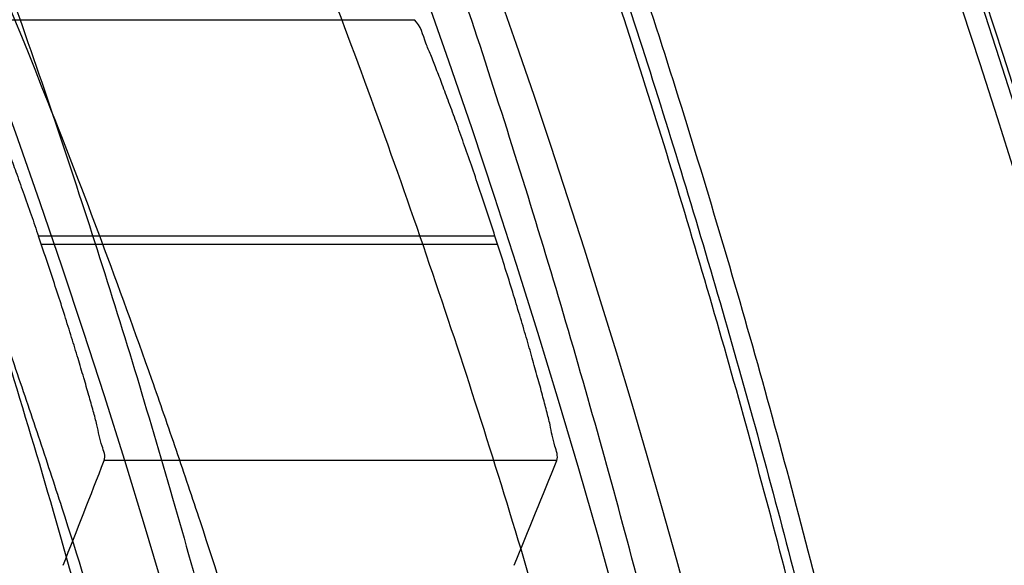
# Model space of a CAD drawing. Header units: millimetres. Extents: x 0 to 297, y 0 to 210.
# Tile 100 of 256: x 141.76 to 141.8214, y 93.7228 to 93.7568. Entities that reach past the tile are written whole.
import ezdxf

# ---------------------------------------------------------------- set-up
doc = ezdxf.new("R2010")
doc.units = ezdxf.units.MM
doc.header["$LTSCALE"] = 16.335
doc.layers.get('0').update_dxf_attribs({"linetype": 'CONTINUOUS'})
for name, color, linetype in [('01_GLOBAL', 7, 'CONTINUOUS'), ('INTFCLR_1', 7, 'CONTINUOUS'), ('INTFCLR_144815', 7, 'CONTINUOUS')]:
    doc.layers.add(name, color=color, linetype=linetype)

msp = doc.modelspace()

# ---------------------------------------------------------------- linework, layer by layer
at = {"color": 7, "linetype": 'Continuous'}
msp.add_circle((142.5788034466, 92.2083412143), 3.42, dxfattribs=at)
at = {"color": 9, "linetype": 'Continuous'}
msp.add_arc((142.5788034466, 92.2083412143), 3.3761688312, 92.9674534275, 177.0325465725, dxfattribs=at)
at = {"layer": '01_GLOBAL', "color": 7, "linetype": 'Continuous'}
msp.add_circle((142.5788034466, 92.2083412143), 3.465, dxfattribs=at)
at = {"layer": 'INTFCLR_1', "color": 6, "linetype": 'Continuous'}
for radius in [0.5431065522, 0.5161422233]:
    msp.add_arc((141.273551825, 93.5765928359), radius, 270, 90.00000002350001, dxfattribs=at)
at = {"layer": 'INTFCLR_1', "color": 9, "linetype": 'Continuous'}
for points, knots in [([(141.7564146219, 93.4086508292), (141.7574831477, 93.41155839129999), (141.7595771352, 93.4174295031), (141.7635668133, 93.42933601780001), (141.7700402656, 93.45070775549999), (141.7760428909, 93.4757920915), (141.7800065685, 93.49821100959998), (141.7816728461, 93.5096585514), (141.7825328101, 93.5162796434), (141.7845176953, 93.5329021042), (141.7865801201, 93.56130459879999), (141.786249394, 93.5948145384), (141.7846909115, 93.6165304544), (141.783710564, 93.6265576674), (141.7829887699, 93.6332267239), (141.7807586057, 93.6512265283), (141.7756949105, 93.6800492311), (141.7683980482, 93.70818923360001), (141.7631787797, 93.72489102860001), (141.7612158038, 93.7308650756), (141.7582294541, 93.7396651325), (141.7514922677, 93.75806300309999), (141.7398577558, 93.7850653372), (141.7266081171, 93.8105758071), (141.7173713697, 93.8262776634), (141.7130543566, 93.8332672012), (141.7101864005, 93.83782329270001), (141.7024300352, 93.84980584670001), (141.6894327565, 93.86819606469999), (141.6713790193, 93.8905837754), (141.6560874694, 93.9073650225), (141.64540551, 93.9180914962), (141.6394993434, 93.9237707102), (141.6313044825, 93.931429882), (141.6198341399, 93.9414587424), (141.6074179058, 93.951189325), (141.5999877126, 93.9564732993), (141.5969902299, 93.95850233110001), (141.595231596, 93.95966887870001), (141.5931919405, 93.96097975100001), (141.5909359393, 93.9623581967), (141.5889565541, 93.9634935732), (141.587260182, 93.9643827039), (141.5858677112, 93.96502951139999), (141.5847587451, 93.9654250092), (141.5839916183, 93.9656040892), (141.5833474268, 93.9655067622), (141.5832219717, 93.96490050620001), (141.5835311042, 93.9642303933), (141.5840679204, 93.963301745), (141.5849352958, 93.96213278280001), (141.5860911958, 93.9607075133), (141.587545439, 93.9590358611), (141.5892822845, 93.9571169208), (141.5909074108, 93.95536848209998), (141.5923395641, 93.9538455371), (141.5948337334, 93.9512100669), (141.5989725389, 93.94688354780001), (141.6073909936, 93.9380497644), (141.6165855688, 93.9281391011), (141.6249614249, 93.9186667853), (141.6301387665, 93.9126434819), (141.6384641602, 93.90275559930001), (141.6512098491, 93.88673181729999), (141.6679191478, 93.8634190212), (141.680013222, 93.8443873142), (141.6879313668, 93.83084055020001), (141.6933038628, 93.8213126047), (141.702572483, 93.8039212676), (141.7149508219, 93.7776586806), (141.7234902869, 93.75576266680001), (141.7274621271, 93.7444100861)], [0, 0, 0, 0, 0.0103790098, 0.0208837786, 0.0420711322, 0.08518383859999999, 0.1071959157, 0.1183352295, 0.1239409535, 0.1295662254, 0.1744257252, 0.2192335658, 0.2417179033, 0.2473538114, 0.2529901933, 0.2641930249, 0.3081221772, 0.3509242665, 0.3614865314, 0.3667493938, 0.3719931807, 0.3926229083, 0.4323809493, 0.4704125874, 0.488853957, 0.4934075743, 0.4979380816, 0.506891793, 0.541232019, 0.5733300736, 0.6031972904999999, 0.6172524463, 0.624045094, 0.6306497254, 0.6548348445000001, 0.6750681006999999, 0.6834748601, 0.6853777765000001, 0.68719583, 0.6905456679, 0.6935010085, 0.6960526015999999, 0.698191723, 0.6999112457, 0.7012080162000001, 0.7020916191, 0.7026257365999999, 0.703100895, 0.7038825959, 0.7050751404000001, 0.7066972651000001, 0.7087491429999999, 0.7112254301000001, 0.7141189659, 0.7174213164, 0.7192231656, 0.7211235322, 0.729579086, 0.7392841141, 0.7620097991, 0.7748694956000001, 0.7816475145, 0.7886215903, 0.818178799, 0.8502213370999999, 0.88468242, 0.8936821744, 0.9027945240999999, 0.9213302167, 0.9597016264, 1, 1, 1, 1]), ([(141.589474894, 93.9635928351), (141.5901302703, 93.9635927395), (141.5934664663, 93.96227294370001), (141.5972968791, 93.9600325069), (141.6010154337, 93.95769364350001), (141.6028021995, 93.9565296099), (141.6058484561, 93.95450638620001), (141.6133970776, 93.94924141), (141.6260174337, 93.93955065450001), (141.6376862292, 93.9295595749), (141.6460232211, 93.9219302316), (141.6520280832, 93.91627713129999), (141.6628847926, 93.9056050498), (141.6784293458, 93.8889099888), (141.6967876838, 93.8666341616), (141.7100118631, 93.8483278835), (141.7179037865, 93.83639944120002), (141.7208202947, 93.8318664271), (141.7252087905, 93.8249149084), (141.734595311, 93.80930459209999), (141.748064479, 93.7839377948), (141.7598995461, 93.7570716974), (141.766753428, 93.7387640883), (141.7697904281, 93.7300101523), (141.7717861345, 93.7240691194), (141.7770905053, 93.7074658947), (141.7845086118, 93.67948795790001), (141.7896594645, 93.6508151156), (141.7919274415, 93.6329110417), (141.7926613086, 93.62627893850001), (141.793657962, 93.61630821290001), (141.795242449, 93.59471460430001), (141.7955788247, 93.5613875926), (141.7934815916, 93.5331432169), (141.7914638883, 93.5166159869), (141.7905895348, 93.51003151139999), (141.788895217, 93.4986462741), (141.7848639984, 93.4763451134), (141.7787596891, 93.4513974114), (141.7721799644, 93.4301501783), (141.768123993, 93.4183101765), (141.7659952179, 93.41247182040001), (141.7649089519, 93.40958046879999)], [0, 0, 0, 0, 0.0031306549, 0.0166311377, 0.0214593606, 0.0240790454, 0.0268205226, 0.0389267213, 0.0680356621, 0.1027866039, 0.1122691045, 0.1220183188, 0.1421809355, 0.1849822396, 0.2309158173, 0.2799873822, 0.2927706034, 0.2992370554, 0.3057353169, 0.3320403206, 0.3862319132, 0.4428084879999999, 0.4721383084, 0.4795908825, 0.487069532, 0.5020757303, 0.5628487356, 0.6251729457, 0.6410612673, 0.6490543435, 0.6570463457, 0.6889269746, 0.7524526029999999, 0.8160592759, 0.8240370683, 0.8319876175, 0.8477879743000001, 0.8790177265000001, 0.9402188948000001, 0.970317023, 0.9852457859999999, 1, 1, 1, 1]), ([(141.5894748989, 93.1895928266), (141.5892979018, 93.1895928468), (141.5888645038, 93.1896782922), (141.5888868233, 93.190457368), (141.5893505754, 93.1912589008), (141.5901524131, 93.1924502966), (141.5913747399, 93.19393289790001), (141.5929802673, 93.19575471), (141.5949656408, 93.1978911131), (141.5971947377, 93.2002239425), (141.5996190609, 93.2027196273), (141.6031782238, 93.2063557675), (141.6105296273, 93.21384324), (141.6195432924, 93.22320786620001), (141.6278287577, 93.2322027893), (141.6323134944, 93.2372021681), (141.6349707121, 93.240207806), (141.642015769, 93.24825737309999), (141.6542358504, 93.2629238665), (141.6711890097, 93.2854196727), (141.6850238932, 93.3060388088), (141.6937443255, 93.3203727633), (141.6977917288, 93.32732574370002), (141.7005148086, 93.332090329), (141.7080176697, 93.34559306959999), (141.7196527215, 93.3687304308), (141.7309710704, 93.39569854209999), (141.7380553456, 93.41548603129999), (141.7414080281, 93.4257353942), (141.74326968, 93.43170979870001), (141.7478571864, 93.44693850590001), (141.754617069, 93.4734775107), (141.7601493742, 93.50545404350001), (141.7625257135, 93.5266628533), (141.7633872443, 93.5366215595), (141.7638973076, 93.5433123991), (141.7650129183, 93.56164671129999), (141.7653124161, 93.591641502), (141.7631848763, 93.6215275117), (141.7609722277, 93.63964749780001), (141.7600677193, 93.64622607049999), (141.758622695, 93.65600410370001), (141.7550282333, 93.6767350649), (141.7477475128, 93.7077732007), (141.7401050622, 93.7319029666), (141.7358975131, 93.7436438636)], [0, 0, 0, 0, 0.0008731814, 0.0017184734, 0.0032338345, 0.0055641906, 0.008732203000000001, 0.0127298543, 0.0175349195, 0.0231216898, 0.028646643, 0.0346996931, 0.0482229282, 0.0804128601, 0.09881585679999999, 0.1085510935, 0.1135452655, 0.1186072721, 0.1613234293, 0.207686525, 0.2575125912, 0.2837456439, 0.2904463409, 0.297201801, 0.3108185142, 0.3666506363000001, 0.4248611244, 0.4549770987, 0.470314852, 0.4780577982, 0.4858479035, 0.548777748, 0.6130125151, 0.6457681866, 0.6540348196, 0.6623247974, 0.6788712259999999, 0.7446474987, 0.8101274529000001, 0.8265054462, 0.8346996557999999, 0.8428862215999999, 0.8752668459, 0.9384715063, 1, 1, 1, 1])]:
    msp.add_open_spline(points, degree=3, knots=knots, dxfattribs=at)
at = {"layer": 'INTFCLR_1', "color": 6, "linetype": 'Continuous'}
for points, knots in [([(141.6277114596, 93.9635928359), (141.62722335, 93.9635928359), (141.6272941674, 93.9616186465), (141.6286240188, 93.9602168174), (141.6303773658, 93.9574436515), (141.6330579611, 93.9541787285), (141.636536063, 93.9498851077), (141.6409148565, 93.9446589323), (141.6460561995, 93.938503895), (141.6515635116, 93.9318371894), (141.6570035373, 93.92513003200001), (141.6620669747, 93.9187433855), (141.6667156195, 93.9127488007), (141.6709428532, 93.907173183), (141.6747632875, 93.9020253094), (141.678203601, 93.89729346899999), (141.6812975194, 93.892957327), (141.684076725, 93.8889918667), (141.6865629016, 93.8853864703), (141.6887839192, 93.8821174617), (141.6907670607, 93.879157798), (141.6925435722, 93.87647309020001), (141.6941233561, 93.874058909), (141.6955259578, 93.8718932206), (141.6967707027, 93.86995357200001), (141.6978866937, 93.8681999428), (141.6988796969, 93.86662771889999), (141.6997620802, 93.86522135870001), (141.7005836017, 93.8639042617), (141.7014128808, 93.86256652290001), (141.7023097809, 93.86111046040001), (141.7032931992, 93.8595026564), (141.7043734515, 93.85772284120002), (141.7055619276, 93.8557478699), (141.706875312, 93.8535443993), (141.7083246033, 93.8510862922), (141.7099237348, 93.84834019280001), (141.7116817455, 93.8452798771), (141.7136163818, 93.8418602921), (141.7157436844, 93.8380349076), (141.7180830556, 93.833744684), (141.7206593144, 93.82891480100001), (141.7234900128, 93.82347305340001), (141.726590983, 93.8173359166), (141.7299816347, 93.810401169), (141.7336899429, 93.8025259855), (141.7377398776, 93.7935382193), (141.7421529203, 93.78321811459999), (141.7469453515, 93.7713014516), (141.7521299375, 93.7574106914), (141.7576364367, 93.74122679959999), (141.7631009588, 93.7231958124), (141.7681397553, 93.7040775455), (141.7724835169, 93.68473862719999), (141.7760959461, 93.6653468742), (141.7789762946, 93.645979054), (141.7811396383, 93.6266321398), (141.78259316, 93.6073517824), (141.7833500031, 93.5881192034), (141.7834187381, 93.5689647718), (141.782807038, 93.54987085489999), (141.7815194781, 93.5308399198), (141.7795595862, 93.51188722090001), (141.7769236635, 93.4929746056), (141.7736112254, 93.47412732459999), (141.7696058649, 93.4553044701), (141.7649044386, 93.43652991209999), (141.7595680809, 93.41806413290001), (141.7539109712, 93.4008043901), (141.7483372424, 93.3854818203), (141.7431614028, 93.3723954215), (141.7384031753, 93.3611505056), (141.7340415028, 93.3514143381), (141.7300563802, 93.34293319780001), (141.7264192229, 93.3354991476), (141.7231040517, 93.3289574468), (141.7200858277, 93.32318225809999), (141.7173473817, 93.3180790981), (141.7148681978, 93.3135654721), (141.7126227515, 93.30956018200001), (141.7105887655, 93.305996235), (141.7087453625, 93.3028169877), (141.7070795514, 93.29998482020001), (141.705579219, 93.29746570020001), (141.7042282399, 93.2952218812), (141.7030062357, 93.2932118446), (141.701896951, 93.29140311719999), (141.7008702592, 93.2897422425), (141.6998448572, 93.28809591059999), (141.698741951, 93.2863382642), (141.697495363, 93.2843681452), (141.6960930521, 93.28217288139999), (141.6945138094, 93.27972619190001), (141.6927331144, 93.2769994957), (141.6907308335, 93.2739717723), (141.6884841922, 93.27062245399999), (141.6859642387, 93.26692415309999), (141.6831423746, 93.2628508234), (141.6799866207, 93.2583791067), (141.6764721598, 93.2534967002), (141.6725652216, 93.248182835), (141.668231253, 93.2424190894), (141.6634587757, 93.2362207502), (141.6582464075, 93.2296072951), (141.6526341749, 93.2226555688), (141.646910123, 93.21570810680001), (141.6415439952, 93.20927720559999), (141.6369559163, 93.20380754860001), (141.633315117, 93.19932400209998), (141.6305101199, 93.19592415), (141.6286771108, 93.1930397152), (141.6273060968, 93.1916061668), (141.6272194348, 93.1895928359), (141.6277114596, 93.1895928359)], [0, 0, 0, 0, 0.0017146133, 0.0041239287, 0.0077631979, 0.0127375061, 0.019147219, 0.0271011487, 0.0367138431, 0.0473099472, 0.0574795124, 0.0670486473, 0.07593967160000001, 0.0841262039, 0.0916267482, 0.0984583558, 0.1046766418, 0.1103381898, 0.1154683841, 0.1200606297, 0.1242209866, 0.1279830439, 0.1313690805, 0.1343557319, 0.1370466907, 0.1394649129, 0.141657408, 0.1435788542, 0.1452969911, 0.147110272, 0.1491076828, 0.1513042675, 0.1537308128, 0.1564212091, 0.1594011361, 0.1627417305, 0.1664450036, 0.1705638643, 0.1751393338, 0.1802462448, 0.1859394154, 0.1923045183, 0.1994748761, 0.2074861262, 0.2164579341, 0.2265900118, 0.2380620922, 0.2510852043, 0.2660147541, 0.2831767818, 0.3031618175, 0.3260557, 0.3493456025, 0.3725974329, 0.3956655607, 0.4186206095, 0.4413650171, 0.4640353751, 0.4865253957, 0.5089623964, 0.531306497, 0.5536180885, 0.5759523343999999, 0.598223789, 0.6206818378, 0.6431588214, 0.6658101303, 0.6886542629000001, 0.710664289, 0.7296002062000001, 0.7459208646, 0.7600932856, 0.7724882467, 0.7833944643, 0.793008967, 0.8015592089, 0.8091555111, 0.8158987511, 0.8219029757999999, 0.8272448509, 0.832028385, 0.8363175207, 0.8401542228, 0.8435703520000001, 0.8466171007, 0.8493545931, 0.8518335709, 0.8540704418, 0.8562135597, 0.8586467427, 0.8613594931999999, 0.864403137, 0.8677972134, 0.87158895, 0.8758429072, 0.8805481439, 0.8857559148, 0.8915631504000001, 0.8979547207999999, 0.9049814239, 0.9126947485, 0.9211229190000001, 0.9303127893, 0.9401736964, 0.9507020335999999, 0.9616958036, 0.9717974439, 0.9801138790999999, 0.9868020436, 0.9920080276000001, 0.9957951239, 0.9982716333, 1, 1, 1, 1]), ([(141.6277114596, 93.1895928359), (141.628171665, 93.1895928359), (141.6293857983, 93.19006169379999), (141.6315047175, 93.19118839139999), (141.6344755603, 93.1931057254), (141.6382959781, 93.1958294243), (141.6430293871, 93.1994736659), (141.6486619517, 93.204090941), (141.6548706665, 93.2094848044), (141.6611699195, 93.2152477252), (141.6671157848, 93.2209450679), (141.6725640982, 93.22637349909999), (141.6775235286, 93.2314965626), (141.6820174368, 93.23628843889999), (141.6860792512, 93.24074344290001), (141.6897364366, 93.2448601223), (141.6930192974, 93.248641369), (141.695970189, 93.25211257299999), (141.6986132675, 93.2552811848), (141.7009775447, 93.25816358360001), (141.7030883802, 93.2607771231), (141.7049778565, 93.2631493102), (141.7066938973, 93.26533073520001), (141.7083843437, 93.267503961), (141.7101852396, 93.2698473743), (141.7120971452, 93.2723692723), (141.7139888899, 93.2749001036), (141.7158471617, 93.2774191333), (141.7177807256, 93.2800762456), (141.719921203, 93.2830619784), (141.7223135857, 93.2864552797), (141.7249869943, 93.2903210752), (141.7279695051, 93.29472983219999), (141.7312859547, 93.2997545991), (141.7349620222, 93.3054853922), (141.739037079, 93.3120481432), (141.7435494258, 93.3195877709), (141.7485344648, 93.32828125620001), (141.7540294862, 93.3383627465), (141.760066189, 93.3501066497), (141.766684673, 93.36392390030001), (141.7737557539, 93.3800111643), (141.780825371, 93.39786298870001), (141.7874356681, 93.4166847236), (141.7933066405, 93.4357633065), (141.7983875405, 93.454912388), (141.8026952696, 93.4741114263), (141.8062277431, 93.4932588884), (141.8090134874, 93.5124067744), (141.811058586, 93.53147350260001), (141.8123825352, 93.5504894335), (141.8129971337, 93.5694357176), (141.8129122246, 93.5883156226), (141.8121342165, 93.6071403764), (141.8106673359, 93.62589803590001), (141.8085112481, 93.6445966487), (141.8056642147, 93.6632334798), (141.8021262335, 93.68178000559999), (141.7978831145, 93.7002777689), (141.7929277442, 93.71870359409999), (141.7872355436, 93.7370788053), (141.7808222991, 93.75530999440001), (141.7739442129, 93.77270942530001), (141.7670434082, 93.78846903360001), (141.7605810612, 93.8020326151), (141.7546880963, 93.8135696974), (141.7493295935, 93.823472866), (141.7444701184, 93.8320171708), (141.7400702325, 93.83943301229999), (141.7360941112, 93.8458959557), (141.7325006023, 93.8515538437), (141.7292596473, 93.8565142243), (141.726339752, 93.8608753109), (141.7237187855, 93.86470654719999), (141.7213647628, 93.8680818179), (141.7192605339, 93.87104888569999), (141.717372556, 93.87367216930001), (141.7156764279, 93.8759981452), (141.7140548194, 93.87819543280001), (141.7123690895, 93.88045363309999), (141.7105117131, 93.88291035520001), (141.7085985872, 93.8854056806), (141.7066793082, 93.8878747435), (141.7047357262, 93.8903431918), (141.7026024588, 93.8930148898), (141.7002196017, 93.8959525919), (141.69755058, 93.8991866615), (141.6945697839, 93.9027308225), (141.6912418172, 93.90660370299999), (141.6875371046, 93.9108152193), (141.6834171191, 93.91537787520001), (141.6788518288, 93.92028969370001), (141.6738154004, 93.9255385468), (141.6682758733, 93.9311042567), (141.6622344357, 93.93693821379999), (141.6557918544, 93.9428789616), (141.6493931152, 93.94847737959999), (141.6435362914, 93.95331061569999), (141.6386043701, 93.9571286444), (141.6346411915, 93.9599686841), (141.6315795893, 93.9619541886), (141.6294126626, 93.96311226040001), (141.6281767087, 93.9635928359), (141.6277114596, 93.9635928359)], [0, 0, 0, 0, 0.0015510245, 0.0042404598, 0.008161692, 0.0134191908, 0.0200669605, 0.0282845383, 0.0379646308, 0.04778133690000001, 0.0570562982, 0.0657163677, 0.0737008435, 0.0810864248, 0.08785639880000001, 0.09401872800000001, 0.09964461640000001, 0.1047327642, 0.1093734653, 0.1135510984, 0.1172970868, 0.1206958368, 0.1237721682, 0.1266512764, 0.1299751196, 0.1337328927, 0.1373171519, 0.1406241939, 0.1442827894, 0.1483924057, 0.1530055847, 0.1582756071, 0.1642330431, 0.1709447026, 0.1785661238, 0.1871788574, 0.1969791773, 0.2081785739, 0.2209513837, 0.2356728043, 0.2526768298, 0.2725784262, 0.2948857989, 0.3173719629, 0.3397942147, 0.362144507, 0.3841260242, 0.4060931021, 0.4277499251, 0.4493238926, 0.4707068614, 0.4919794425, 0.5131973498, 0.5343237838, 0.5554641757, 0.5765947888, 0.5977467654, 0.6189899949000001, 0.6402145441, 0.6616941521, 0.6832817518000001, 0.7050322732, 0.7268136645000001, 0.7463228, 0.7630041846, 0.7774428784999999, 0.7899800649, 0.8009502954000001, 0.8105690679, 0.8190401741, 0.8265233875, 0.8331581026, 0.8390096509, 0.8442114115, 0.8488026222, 0.8528784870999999, 0.8564706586, 0.8596954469, 0.8625805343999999, 0.8656744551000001, 0.8691928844, 0.8729603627, 0.8762716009, 0.879732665, 0.8835489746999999, 0.8877941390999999, 0.8924809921, 0.8976810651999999, 0.9034017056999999, 0.9096904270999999, 0.916584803, 0.9241199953, 0.932290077, 0.9411002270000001, 0.9505839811, 0.960593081, 0.9706330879, 0.9792338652, 0.9861845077, 0.991642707, 0.9956806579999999, 0.9984319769, 1, 1, 1, 1])]:
    msp.add_open_spline(points, degree=3, knots=knots, dxfattribs=at)
at = {"layer": 'INTFCLR_144815', "color": 9, "linetype": 'Continuous'}
for p, q in [((141.755902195, 93.7568299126), (141.7846434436, 93.7568299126)), ((141.7896691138, 93.7433484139), (141.7611993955, 93.7433484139)), ((141.7613738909, 93.7428372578), (141.789833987, 93.7428372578)), ((141.793516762, 93.7293557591), (141.7652944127, 93.7293557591))]:
    msp.add_line(p, q, dxfattribs=at)
at = {"layer": 'INTFCLR_144815', "color": 6, "linetype": 'Continuous'}
for radius in [0.5743020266, 0.5472855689]:
    msp.add_circle((141.273551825, 93.5765928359), radius, dxfattribs=at)
for radius, start, end in [(0.7917112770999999, 313.9937911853, 154.5150993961), (0.7647112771, 312.9543589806, 154.5144414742), (0.73941501, 282.2440355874, 71.2863570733), (0.5834285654, 308.490992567, 51.50900743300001), (0.6104450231, 316.9838592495, 43.0161407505), (0.5760164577, 313.9992414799, 46.00075850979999), (0.515371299, 18.8185484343, 18.8785955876), (0.5423877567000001, 17.8487159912, 17.9054519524)]:
    msp.add_arc((141.273551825, 93.5765928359), radius, start, end, dxfattribs=at)
at = {"layer": 'INTFCLR_144815', "color": 9, "linetype": 'Continuous'}
for centre, radius, start, end in [((141.273551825, 93.5765928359), 0.7345008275, 292.4997540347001, 54.0964566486), ((141.2735550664, 93.5765943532), 0.6625959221, 292.4997540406, 54.09645665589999), ((141.2735749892, 93.5765983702), 0.6513931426, 311.2505121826, 48.7494878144), ((141.2735518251, 93.5765928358), 0.5937131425, 314.0862202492, 45.9137797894), ((141.273551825, 93.5765928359), 0.5795156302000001, 313.8592910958, 46.1407088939), ((141.273551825, 93.5765928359), 0.5757241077, 314.0319604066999, 45.9680396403)]:
    msp.add_arc(centre, radius, start, end, dxfattribs=at)
at = {"layer": 'INTFCLR_144815', "color": 6, "linetype": 'Continuous'}
for centre, major_axis, ratio, start_param, end_param in [((141.273551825, 94.071699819), (0, 0.7430379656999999), 0.7456587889, -2.0595447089, -2.0496201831), ((141.273551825, 94.10407678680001), (0, 0.7916281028), 0.7456587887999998, -2.0732771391, -2.0638918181)]:
    msp.add_ellipse(centre, major_axis=major_axis, ratio=ratio, start_param=start_param, end_param=end_param, dxfattribs=at)
for points, knots in [([(141.8173538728, 93.5765928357), (141.8173538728, 93.5794212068), (141.8173118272, 93.58507865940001), (141.8171225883, 93.5935644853), (141.8168070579, 93.60205032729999), (141.8163650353, 93.6105362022), (141.8157962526, 93.61902194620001), (141.8151003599, 93.62750751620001), (141.8142769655, 93.63599250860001), (141.8133255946, 93.64447672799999), (141.8122457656, 93.6529594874), (141.8110369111, 93.66144038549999), (141.8096985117, 93.66991834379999), (141.8082299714, 93.6783925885), (141.8066308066, 93.6868615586), (141.8049004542, 93.6953240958), (141.8030385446, 93.70377809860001), (141.80104466, 93.7122218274), (141.7989186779, 93.72065246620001), (141.7966604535, 93.7290675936), (141.7942702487, 93.73746360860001), (141.7917483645, 93.74583724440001), (141.789095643, 93.7541839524), (141.7863130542, 93.762499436), (141.7834022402, 93.7707781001), (141.7803651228, 93.77901440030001), (141.7772043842, 93.7872016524), (141.7739232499, 93.79533281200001), (141.7705257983, 93.8033998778), (141.767016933, 93.8113941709), (141.763402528, 93.81930619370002), (141.7596895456, 93.82712558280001), (141.7558861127, 93.83484115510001), (141.7520015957, 93.8424409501), (141.7480466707, 93.84991227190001), (141.744033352, 93.8572417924), (141.7399749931, 93.86441567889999), (141.7358862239, 93.87141979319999), (141.7317828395, 93.8782399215), (141.7276816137, 93.8848620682), (141.7236000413, 93.8912727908), (141.7195560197, 93.89745955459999), (141.7155674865, 93.9034110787), (141.7116520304, 93.9091176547), (141.7078264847, 93.9145714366), (141.7041065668, 93.91976662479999), (141.7005065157, 93.9246996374), (141.6970389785, 93.92936893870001), (141.6937149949, 93.93377478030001), (141.690544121, 93.9379188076), (141.6875338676, 93.941804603), (141.6846894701, 93.9454377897), (141.6820136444, 93.94882619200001), (141.6795073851, 93.95197874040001), (141.6771704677, 93.9549048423), (141.6750020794, 93.95761363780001), (141.6730008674, 93.9601140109), (141.6711651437, 93.962414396), (141.669493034, 93.9645226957), (141.6679826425, 93.96644604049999), (141.666632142, 93.9681910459), (141.6654391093, 93.9697636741), (141.6644023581, 93.97117020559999), (141.6635160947, 93.972414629), (141.6627882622, 93.97350604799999), (141.6621863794, 93.9744363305), (141.6617182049, 93.9753981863), (141.6610997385, 93.9761994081), (141.6615040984, 93.97708787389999), (141.6617698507, 93.97709267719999)], [0, 0, 0, 0, 0.0193136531, 0.0386315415, 0.05795820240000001, 0.0772974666, 0.0966541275, 0.1160313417, 0.1354339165, 0.1548642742, 0.1743271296, 0.1938240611, 0.2133596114, 0.2329339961, 0.2525510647, 0.2722100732, 0.2919141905, 0.3116608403, 0.3314519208, 0.351283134, 0.3711547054, 0.3910601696, 0.4109974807, 0.4309575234, 0.4509352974, 0.4709189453, 0.4908990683, 0.5108615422, 0.5307908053, 0.5506690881, 0.5704756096, 0.5901867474, 0.6097758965, 0.6292133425, 0.6484663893, 0.6674992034, 0.6862731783, 0.7047472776, 0.7228785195, 0.7406226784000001, 0.7579352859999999, 0.7747726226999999, 0.7910927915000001, 0.8068568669, 0.8220298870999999, 0.8365818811, 0.8504883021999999, 0.8637310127, 0.8762964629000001, 0.8881752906, 0.8993620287, 0.9098612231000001, 0.9196832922, 0.928844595, 0.9373624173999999, 0.9452545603, 0.952538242, 0.9592315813, 0.9653514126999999, 0.970913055, 0.9759307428, 0.980418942, 0.9843915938, 0.9878631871, 0.9908472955, 0.9933569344, 0.9954053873, 0.9981850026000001, 1, 1, 1, 1]), ([(141.6746009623, 93.1760929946), (141.6743294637, 93.1760979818), (141.6739346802, 93.1770195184), (141.6745467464, 93.1778388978), (141.6750158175, 93.17883374), (141.6756162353, 93.1797931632), (141.6763427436, 93.18091902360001), (141.6772268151, 93.1822020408), (141.6782605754, 93.1836515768), (141.6794495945, 93.1852715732), (141.6807951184, 93.18706860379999), (141.6822994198, 93.18904864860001), (141.6839649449, 93.1912193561), (141.6857956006, 93.1935906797), (141.6877946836, 93.1961725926), (141.6899625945, 93.1989721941), (141.6922956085, 93.2019921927), (141.6947877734, 93.2052332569), (141.6974360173, 93.20870055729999), (141.7002434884, 93.21240829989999), (141.7032142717, 93.2163732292), (141.7063442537, 93.22060254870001), (141.7096232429, 93.2250961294), (141.7130388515, 93.22985135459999), (141.7165811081, 93.2348694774), (141.7202374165, 93.2401484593), (141.7239937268, 93.2456843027), (141.7278347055, 93.251470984), (141.731743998, 93.2575005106), (141.735704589, 93.26376313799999), (141.7396991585, 93.2702476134), (141.7437104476, 93.2769414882), (141.7477216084, 93.28383147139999), (141.7517165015, 93.2909037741), (141.7556799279, 93.2981444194), (141.7595977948, 93.3055395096), (141.7634572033, 93.3130754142), (141.767246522, 93.3207389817), (141.7709553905, 93.32851766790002), (141.7745746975, 93.3363996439), (141.7780965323, 93.3443738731), (141.7815140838, 93.35243008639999), (141.7848215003, 93.3605586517), (141.7880144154, 93.3687521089), (141.7910827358, 93.3769863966), (141.7940232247, 93.38525192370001), (141.7968372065, 93.39355072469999), (141.7995279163, 93.40189302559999), (141.8020958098, 93.4102817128), (141.8045374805, 93.4187064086), (141.8068514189, 93.42716225), (141.8090350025, 93.4356385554), (141.811086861, 93.444127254), (141.8130074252, 93.4526268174), (141.8147973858, 93.4611370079), (141.8164574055, 93.4696578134), (141.8179878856, 93.4781882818), (141.8193889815, 93.4867260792), (141.8206608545, 93.49526836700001), (141.8218038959, 93.5038134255), (141.8228186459, 93.5123607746), (141.8237055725, 93.5209097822), (141.8244651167, 93.5294599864), (141.8250976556, 93.5380107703), (141.8256035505, 93.54656205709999), (141.825983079, 93.55511352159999), (141.8262364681, 93.5636652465), (141.8263638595, 93.57221696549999), (141.8263653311, 93.5807687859), (141.8262408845, 93.58932047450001), (141.825990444, 93.5978721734), (141.8256138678, 93.6064236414), (141.8251109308, 93.61497493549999), (141.8244813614, 93.6235256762), (141.8237248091, 93.6320757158), (141.8228408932, 93.64062454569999), (141.821829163, 93.64917180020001), (141.8206891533, 93.6577167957), (141.8194203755, 93.6662587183), (141.8180223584, 93.67479645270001), (141.8164946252, 93.6833288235), (141.8148367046, 93.6918545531), (141.8130483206, 93.7003713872), (141.8111294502, 93.708876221), (141.8090801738, 93.7173660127), (141.8069004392, 93.7258386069), (141.8045900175, 93.7342926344), (141.8021489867, 93.7427256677), (141.7995780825, 93.7511333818), (141.7968786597, 93.7595102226), (141.794052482, 93.76785030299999), (141.7911015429, 93.7761479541), (141.7880284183, 93.78439680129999), (141.7848363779, 93.7925896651), (141.7815294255, 93.8007186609), (141.7781123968, 93.8087751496), (141.7745910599, 93.8167496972), (141.7709722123, 93.8246320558), (141.7672637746, 93.83241116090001), (141.7634748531, 93.84007518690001), (141.7596157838, 93.8476116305), (141.7556981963, 93.85500733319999), (141.7517349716, 93.8622486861), (141.7477402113, 93.8693217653), (141.7437291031, 93.8762126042), (141.7397177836, 93.8829074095), (141.7357230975, 93.8893928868), (141.7317622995, 93.8956565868), (141.7278527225, 93.90168723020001), (141.7240113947, 93.9074750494), (141.7202546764, 93.9130120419), (141.7165979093, 93.9182921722), (141.7130551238, 93.92331147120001), (141.7096387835, 93.92806808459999), (141.7063596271, 93.93256220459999), (141.7032265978, 93.9367959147), (141.7002468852, 93.9407729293), (141.6974259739, 93.9444983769), (141.6947677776, 93.947978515), (141.6922747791, 93.9512204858), (141.689948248, 93.9542320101), (141.6877884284, 93.957021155), (141.6857947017, 93.9595961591), (141.6839658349, 93.96196516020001), (141.6823001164, 93.9641361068), (141.6807955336, 93.9661165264), (141.6794499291, 93.96791362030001), (141.6782609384, 93.9695336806), (141.6772266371, 93.97098359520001), (141.6763438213, 93.9722659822), (141.6756133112, 93.9733940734), (141.6750243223, 93.9743472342), (141.6745991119, 93.9751992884), (141.6741632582, 93.9759468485), (141.6741898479, 93.9770851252), (141.6746009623, 93.97709267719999)], [0, 0, 0, 0, 0.0009311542, 0.0023661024, 0.0034197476, 0.004708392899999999, 0.006238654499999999, 0.0080169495, 0.0100497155, 0.0123440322, 0.0149074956, 0.0177478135, 0.0208710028, 0.0242896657, 0.0280205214, 0.0320682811, 0.0364316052, 0.0411066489, 0.04608797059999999, 0.0513925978, 0.0570544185, 0.0630770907, 0.069434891, 0.0761294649, 0.08315356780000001, 0.09049758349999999, 0.0981493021, 0.1060937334, 0.1143137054, 0.1227901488, 0.1315025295, 0.1404294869, 0.1495493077, 0.1588404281, 0.1682819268, 0.1778537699, 0.1875370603, 0.197314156, 0.207168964, 0.217086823, 0.2270545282, 0.2370604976, 0.2470942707, 0.2571461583, 0.2672135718, 0.2772260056, 0.2872285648, 0.2972614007, 0.3072826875, 0.3173107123, 0.3273382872, 0.3373435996, 0.3473246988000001, 0.3572841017, 0.367223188, 0.3771444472, 0.387051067, 0.3969410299, 0.4068119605, 0.4166652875, 0.4265028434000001, 0.4363264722, 0.4461370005, 0.4559367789, 0.4657270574, 0.4755104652, 0.4852884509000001, 0.4950636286, 0.5048374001, 0.5146124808, 0.5243903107, 0.5341735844, 0.5439637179, 0.5537632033, 0.5635732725, 0.5733961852, 0.5832332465, 0.5930862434, 0.6029564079, 0.6128446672, 0.6227518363, 0.6326790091, 0.6426268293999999, 0.6525927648, 0.6625749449, 0.6725742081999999, 0.6825911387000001, 0.6926266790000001, 0.7026779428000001, 0.7127386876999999, 0.7228052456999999, 0.7328732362, 0.7429368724, 0.7529895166, 0.7630233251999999, 0.7730292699, 0.7829971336, 0.7929151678, 0.8027701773, 0.8125475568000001, 0.8222311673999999, 0.8318035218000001, 0.8412455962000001, 0.8505374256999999, 0.8596580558, 0.8685859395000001, 0.8772993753, 0.8857769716, 0.8939982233, 0.9019439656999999, 0.9095970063, 0.9169424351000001, 0.9239679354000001, 0.9306640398, 0.9370242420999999, 0.9430448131, 0.9487246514, 0.9540648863, 0.9590688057, 0.9637413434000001, 0.9680887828, 0.9721183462, 0.9758379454, 0.9792560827, 0.9823810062, 0.9852211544, 0.9877847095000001, 0.9900792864, 0.992112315, 0.993890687, 0.995421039, 0.9967097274, 0.9977633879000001, 0.9985900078, 1, 1, 1, 1]), ([(141.6367999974, 93.9635928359), (141.6364399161, 93.9635928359), (141.6363255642, 93.96223278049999), (141.6372569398, 93.961163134), (141.63838536, 93.9592337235), (141.640177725, 93.9569395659), (141.6424921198, 93.95397263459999), (141.6453817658, 93.950439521), (141.6488464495, 93.9462393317), (141.6528933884, 93.9413522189), (141.6575677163, 93.93566622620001), (141.6628623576, 93.9291331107), (141.6687637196, 93.92169221), (141.6752395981, 93.91329443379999), (141.6822044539, 93.9039472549), (141.6895907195, 93.89362696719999), (141.6972639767, 93.88240246), (141.7051198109, 93.8703058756), (141.7130153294, 93.8574437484), (141.7208404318, 93.84389146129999), (141.7284773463, 93.82976390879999), (141.7358420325, 93.8151435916), (141.7428534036, 93.8001349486), (141.7494631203, 93.78480120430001), (141.755622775, 93.7692287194), (141.7613102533, 93.75346066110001), (141.7665038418, 93.7375560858), (141.7711928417, 93.7215559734), (141.7753772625, 93.70547850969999), (141.7790480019, 93.6893825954), (141.7822197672, 93.6732368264), (141.7848866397, 93.6571045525), (141.7870606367, 93.6409506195), (141.7887417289, 93.6248260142), (141.7899368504, 93.6087188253), (141.7906506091, 93.59264376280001), (141.7908088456, 93.5819393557), (141.7908088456, 93.5765928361)], [0, 0, 0, 0, 0.0025344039, 0.005901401, 0.0109295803, 0.0177704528, 0.0265540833, 0.0373505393, 0.04991676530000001, 0.0648695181, 0.0820131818, 0.1017234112, 0.1240566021, 0.1488553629, 0.1763609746, 0.2060970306, 0.2381748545, 0.2720515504, 0.3076064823, 0.3443876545, 0.3821831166, 0.4206251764, 0.4595934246, 0.4987613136, 0.5381325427, 0.5774437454, 0.6167240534, 0.6558745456, 0.6947773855, 0.7336358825, 0.7720551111, 0.8105726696, 0.8487051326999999, 0.8867612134, 0.9246626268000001, 0.9623689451, 1, 1, 1, 1]), ([(141.6876600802, 93.9635928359), (141.6873876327, 93.9635928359), (141.6869901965, 93.9626640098), (141.6875708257, 93.9618304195), (141.6880138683, 93.96081402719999), (141.6885845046, 93.9598337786), (141.6892758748, 93.95868324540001), (141.6901180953, 93.95737211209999), (141.6911032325, 93.9558912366), (141.6922361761, 93.95423713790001), (141.693517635, 93.95240368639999), (141.6949495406, 93.9503850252), (141.696533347, 93.9481745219), (141.6982702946, 93.94576541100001), (141.7001613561, 93.9431504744), (141.702206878, 93.9403225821), (141.7044067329, 93.93727439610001), (141.7067598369, 93.9339990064), (141.7092643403, 93.9304896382), (141.7119171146, 93.9267403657), (141.7147138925, 93.9227459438), (141.7176489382, 93.9185023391), (141.7207150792, 93.9140067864), (141.7239035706, 93.9092581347), (141.7272041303, 93.90425699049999), (141.7306050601, 93.8990057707), (141.7340933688, 93.8935087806), (141.737654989, 93.8877721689), (141.7412750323, 93.881803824), (141.7449380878, 93.87561318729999), (141.7486285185, 93.8692110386), (141.7523307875, 93.8626091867), (141.7560297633, 93.8558201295), (141.759710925, 93.848856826), (141.7633605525, 93.841732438), (141.7669658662, 93.83446010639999), (141.7705151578, 93.82705267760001), (141.7739978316, 93.81952255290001), (141.7774044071, 93.81188158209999), (141.7807265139, 93.8041409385), (141.7839568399, 93.7963110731), (141.7870890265, 93.7884017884), (141.7901177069, 93.7804219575), (141.7930382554, 93.77237995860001), (141.7958469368, 93.7642830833), (141.7985405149, 93.75613842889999), (141.8011165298, 93.74795190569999), (141.8035728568, 93.7397293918), (141.8059080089, 93.7314755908), (141.8081207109, 93.7231952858), (141.8102101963, 93.71489212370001), (141.8121758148, 93.70656992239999), (141.814017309, 93.698231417), (141.8157344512, 93.6898796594), (141.8173273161, 93.68151664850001), (141.8187959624, 93.67314474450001), (141.8201406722, 93.66476527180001), (141.8213616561, 93.6563800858), (141.8224592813, 93.6479900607), (141.823433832, 93.6395966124), (141.8242856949, 93.6312001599), (141.8250151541, 93.62280178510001), (141.8256225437, 93.6144016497), (141.8261081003, 93.60600059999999), (141.8264720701, 93.59759857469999), (141.826714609, 93.58919624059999), (141.8268358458, 93.5807934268), (141.8268358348, 93.5723907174), (141.8267145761, 93.56398791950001), (141.8264720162, 93.55558560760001), (141.8261080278, 93.5471836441), (141.8256224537, 93.5387826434), (141.8250150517, 93.5303826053), (141.8242855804, 93.5219843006), (141.823433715, 93.5135879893), (141.8224591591, 93.5051946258), (141.8213615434, 93.496804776), (141.8201405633, 93.4884196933), (141.818795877, 93.48004042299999), (141.8173272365, 93.4716685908), (141.8157344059, 93.4633057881), (141.8140172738, 93.4549540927), (141.8121758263, 93.4466158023), (141.8102102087, 93.43829360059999), (141.8081207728, 93.4299906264), (141.805908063, 93.4217102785), (141.8035729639, 93.4134566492), (141.801116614, 93.4052340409), (141.7985406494, 93.3970476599), (141.7958470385, 93.38890288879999), (141.7930384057, 93.3808061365), (141.7901178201, 93.3727640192), (141.7870891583, 93.3647842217), (141.7839569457, 93.3568748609), (141.7807266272, 93.34904500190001), (141.7774045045, 93.3413043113), (141.7739979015, 93.33366327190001), (141.7705152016, 93.3261330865), (141.7669658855, 93.3187256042), (141.7633605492, 93.3114532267), (141.759710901, 93.30432879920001), (141.7560297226, 93.2973654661), (141.7523307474, 93.29057641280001), (141.748628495, 93.2839745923), (141.7449380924, 93.2775724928), (141.7412750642, 93.27138190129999), (141.737655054, 93.2654136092), (141.7340934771, 93.2596770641), (141.7306052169, 93.25418014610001), (141.7272043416, 93.24892900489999), (141.7239038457, 93.2439279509), (141.7207154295, 93.2391794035), (141.7176493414, 93.23468391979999), (141.7147143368, 93.23044036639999), (141.7119175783, 93.226445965), (141.7092648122, 93.2226966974), (141.7067603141, 93.2191873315), (141.7044071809, 93.2159118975), (141.702207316, 93.21286369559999), (141.700161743, 93.2100357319), (141.6982706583, 93.2074207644), (141.6965336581, 93.2050115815), (141.6949498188, 93.2028010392), (141.6935178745, 93.2007823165), (141.6922363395, 93.1989487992), (141.691103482, 93.19729470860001), (141.6901178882, 93.1958135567), (141.6892769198, 93.1945030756), (141.6885816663, 93.193350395), (141.6880221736, 93.19237622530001), (141.6876198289, 93.19150727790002), (141.6872095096, 93.190741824), (141.687244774, 93.1895928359), (141.6876600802, 93.1895928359)], [0, 0, 0, 0, 0.0009748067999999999, 0.0024843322, 0.0035889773, 0.0049377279, 0.0065370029, 0.0083930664, 0.0105121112, 0.0129009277, 0.0155662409, 0.0185155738, 0.0217561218, 0.0252958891, 0.029142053, 0.0333024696, 0.0377835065, 0.0425919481, 0.0477324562, 0.0532095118, 0.059024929, 0.0651792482, 0.071670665, 0.0784946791, 0.0856442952, 0.09310988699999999, 0.1008792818, 0.1089378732, 0.1172690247, 0.1258543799, 0.1346742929, 0.1437082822, 0.1529356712, 0.1623360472, 0.1718891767, 0.1815756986, 0.1913773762, 0.2012771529, 0.211259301, 0.2213094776, 0.2314148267, 0.2415638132, 0.2517458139, 0.2619526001, 0.2721754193, 0.2824085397, 0.2926450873, 0.3028812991, 0.3131119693, 0.3233349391, 0.3335463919, 0.3437455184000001, 0.3539296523, 0.3640990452, 0.3742517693, 0.3843890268, 0.3945097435, 0.4046157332, 0.4147062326, 0.4247836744, 0.4348478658, 0.4449015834, 0.4549448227, 0.4649806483, 0.4750093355, 0.4850340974, 0.4950553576, 0.5050763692, 0.5150976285, 0.5251223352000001, 0.5351510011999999, 0.5451866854, 0.5552299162, 0.5652834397, 0.5753475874, 0.5854247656, 0.5955152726, 0.6056208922, 0.6157416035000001, 0.6258785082, 0.6360313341, 0.6462002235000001, 0.6563845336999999, 0.6665832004, 0.6767949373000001, 0.6870173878, 0.6972484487, 0.7074841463, 0.7177211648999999, 0.7279537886, 0.7381770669, 0.7483834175, 0.7585658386, 0.7687147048, 0.7788200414, 0.7888703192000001, 0.7988525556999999, 0.8087524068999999, 0.8185541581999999, 0.8282407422, 0.8377939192, 0.8471943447, 0.8564217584, 0.8654556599, 0.8742755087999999, 0.8828608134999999, 0.8911918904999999, 0.8992503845, 0.907019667, 0.9144851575, 0.9216346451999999, 0.9284584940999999, 0.9349497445, 0.9411040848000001, 0.9469194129, 0.9523964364, 0.9575370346, 0.9623454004, 0.9668266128, 0.9709869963, 0.9748333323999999, 0.9783730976, 0.9816137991, 0.9845631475, 0.9872286, 0.9896174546, 0.9917366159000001, 0.9935927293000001, 0.995192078, 0.9965408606, 0.9976455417, 0.9985140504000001, 1, 1, 1, 1]), ([(141.8279920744, 93.5765928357), (141.8279920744, 93.57961106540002), (141.8279453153, 93.5856482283), (141.827734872, 93.5947032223), (141.8273840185, 93.6037574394), (141.8268925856, 93.61281042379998), (141.8262603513, 93.6218615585), (141.8254870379, 93.63091022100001), (141.8245723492, 93.63995544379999), (141.8235159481, 93.6489963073), (141.8223175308, 93.65803137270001), (141.8209767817, 93.6670592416), (141.8194934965, 93.6760778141), (141.8178674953, 93.6850850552), (141.8160988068, 93.6940780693), (141.8141875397, 93.7030540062), (141.8121341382, 93.7120089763), (141.8099392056, 93.72093909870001), (141.8076038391, 93.7298392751), (141.8051294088, 93.73870433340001), (141.8025179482, 93.7475277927), (141.7997719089, 93.7563029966), (141.7968945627, 93.76502200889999), (141.7938898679, 93.7736763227), (141.7907627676, 93.7822562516), (141.7875191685, 93.79075127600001), (141.7841661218, 93.79914982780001), (141.7807119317, 93.8074392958), (141.7771662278, 93.81560611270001), (141.773540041, 93.8236358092), (141.7698458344, 93.83151314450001), (141.7660975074, 93.83922225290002), (141.7623103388, 93.8467468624), (141.7585008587, 93.85407058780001), (141.7546866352, 93.86117730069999), (141.750885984, 93.8680515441), (141.7471176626, 93.8746788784), (141.743400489, 93.88104627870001), (141.7397529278, 93.8871425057), (141.7361926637, 93.8929584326), (141.7327361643, 93.8984873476), (141.7293986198, 93.9037246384), (141.7261938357, 93.90866760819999), (141.7231341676, 93.9133152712), (141.7202295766, 93.9176694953), (141.7174873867, 93.9217350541), (141.714912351, 93.92551930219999), (141.712507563, 93.92903072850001), (141.7102748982, 93.9322783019), (141.7082153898, 93.9352709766), (141.7063294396, 93.93801741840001), (141.7046169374, 93.9405260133), (141.7030776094, 93.9428040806), (141.7017103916, 93.944859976), (141.7005155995, 93.9466963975), (141.6994879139, 93.9483318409), (141.6986378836, 93.9497350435), (141.6979277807, 93.95102086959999), (141.6972633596, 93.9522383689), (141.6964914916, 93.9544142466), (141.697273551, 93.9544278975)], [0, 0, 0, 0, 0.0222571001, 0.0445186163, 0.0667890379, 0.0890723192, 0.1113729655, 0.1336940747, 0.1560397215, 0.1784119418, 0.2008143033, 0.2232471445, 0.2457129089, 0.2682100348, 0.2907394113, 0.3132970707, 0.3358817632, 0.358486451, 0.3811070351, 0.4037327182, 0.4263554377, 0.4489604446, 0.4715347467, 0.4940593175, 0.5165136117, 0.5388737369, 0.5611120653, 0.5831973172, 0.6050944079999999, 0.6267646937, 0.6481657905, 0.669252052, 0.6899749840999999, 0.7102837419, 0.7301263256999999, 0.7494508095, 0.7682064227, 0.7863443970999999, 0.8038198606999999, 0.8205929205, 0.8366293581, 0.851902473, 0.8663888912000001, 0.8800703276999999, 0.8929351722, 0.9049861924, 0.9162327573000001, 0.9266888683, 0.9363704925, 0.9452946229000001, 0.9534783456, 0.9609388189, 0.9676924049, 0.9737545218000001, 0.9791401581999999, 0.9838651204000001, 0.9879448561, 0.9913952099, 0.9942320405, 1, 1, 1, 1]), ([(141.8545562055, 93.5765928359), (141.8545562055, 93.58232985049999), (141.8543766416, 93.5938099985), (141.8535699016, 93.61102461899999), (141.8522225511, 93.6282339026), (141.8503317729, 93.6454332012), (141.8478929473, 93.66261608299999), (141.8449029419, 93.6797723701), (141.8413565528, 93.69688661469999), (141.83725221, 93.7139390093), (141.8325884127, 93.73090259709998), (141.8273701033, 93.7477437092), (141.8216049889, 93.76441833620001), (141.8153120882, 93.780873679), (141.8085173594, 93.79704301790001), (141.8012644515, 93.8128510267), (141.7936084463, 93.8282058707), (141.7856284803, 93.84300684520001), (141.777421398, 93.8571437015), (141.7691021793, 93.87050351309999), (141.7608023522, 93.8829802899), (141.7526596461, 93.8944793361), (141.7448116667, 93.9049307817), (141.7373791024, 93.9142903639), (141.7304690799, 93.9225506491), (141.7241547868, 93.92972697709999), (141.7184880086, 93.9358608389), (141.7134947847, 93.94100683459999), (141.7091846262, 93.9452247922), (141.7055514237, 93.94857992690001), (141.7025916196, 93.9511195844), (141.7002729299, 93.95292299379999), (141.69861852, 93.95398191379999), (141.6976418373, 93.954434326), (141.697273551, 93.9544278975)], [0, 0, 0, 0, 0.0408478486, 0.0817335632, 0.1226845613, 0.1637334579, 0.2049110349, 0.2462332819, 0.2877076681, 0.3293330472, 0.3710932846, 0.4129493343, 0.4548452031, 0.496691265, 0.5383653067, 0.5797017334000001, 0.6205048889, 0.6605076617, 0.6994062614, 0.7368735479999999, 0.7725477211, 0.8060862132, 0.8371823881, 0.8655946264, 0.8911736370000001, 0.9138533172, 0.9336464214, 0.9506270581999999, 0.9648988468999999, 0.9765861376, 0.9858149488, 0.9927059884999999, 0.9973773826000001, 1, 1, 1, 1]), ([(141.755902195, 93.7568299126), (141.7561371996, 93.7566133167), (141.7563957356, 93.75584353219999), (141.7568625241, 93.75490650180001), (141.7572733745, 93.75390176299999), (141.7576548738, 93.7529702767), (141.758068, 93.75192828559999), (141.7585098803, 93.75079331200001), (141.758954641, 93.7496196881), (141.7593839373, 93.7484631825), (141.7598127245, 93.74729265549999), (141.7602643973, 93.7460338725), (141.7607339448, 93.74469948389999), (141.76104986, 93.74378570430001), (141.7611993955, 93.7433484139)], [0, 0, 0, 0, 0.06613223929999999, 0.1594389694, 0.2201506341, 0.2899412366, 0.3679407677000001, 0.4520209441, 0.5419864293, 0.6276370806, 0.7072871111, 0.7999361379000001, 0.9043692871, 1, 1, 1, 1]), ([(141.7896691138, 93.7433484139), (141.7895081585, 93.74384657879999), (141.7891844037, 93.74483748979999), (141.7886932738, 93.7463078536), (141.7882036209, 93.7477419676), (141.7877222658, 93.7491209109), (141.7872568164, 93.75042506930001), (141.7868131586, 93.7516387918), (141.7863992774, 93.75274696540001), (141.7860165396, 93.7537346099), (141.7856825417, 93.754601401), (141.785229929, 93.7556073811), (141.7850380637, 93.75645734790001), (141.7846434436, 93.7568299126)], [0, 0, 0, 0, 0.1090701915, 0.2171835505, 0.322969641, 0.4247852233, 0.5214718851, 0.611454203, 0.6940340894, 0.7678540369, 0.8323349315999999, 0.8869329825, 1, 1, 1, 1]), ([(141.7652944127, 93.7293557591), (141.765403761, 93.72963825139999), (141.7650633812, 93.73042103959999), (141.7649039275, 93.7314217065), (141.7646026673, 93.7324789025), (141.7643336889, 93.73345978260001), (141.7640151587, 93.73455626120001), (141.7636577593, 93.73575746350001), (141.7632616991, 93.7370503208), (141.7628306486, 93.7384225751), (141.7623690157, 93.73985684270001), (141.7618816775, 93.74133619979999), (141.761545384, 93.7423340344), (141.7613738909, 93.7428372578)], [0, 0, 0, 0, 0.06466012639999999, 0.1612844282, 0.2246505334, 0.2973316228, 0.3789176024, 0.4682030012, 0.56489774, 0.6675283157, 0.7752352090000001, 0.8865167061, 1, 1, 1, 1]), ([(141.793516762, 93.7293557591), (141.7936296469, 93.72963748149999), (141.7933029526, 93.73042533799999), (141.7931582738, 93.7314290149), (141.7928742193, 93.7324896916), (141.7926213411, 93.7334725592), (141.7923213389, 93.7345704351), (141.7919847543, 93.7357720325), (141.7916116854, 93.737064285), (141.7912057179, 93.7384346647), (141.7907709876, 93.7398659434), (141.7903121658, 93.74134103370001), (141.7899954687, 93.74233576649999), (141.789833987, 93.7428372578)], [0, 0, 0, 0, 0.0650837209, 0.1621526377, 0.2257433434, 0.2985994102, 0.3803091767, 0.4696368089, 0.5662457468, 0.6687258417, 0.776135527, 0.8870194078, 1, 1, 1, 1])]:
    msp.add_open_spline(points, degree=3, knots=knots, dxfattribs=at)
at = {"layer": 'INTFCLR_144815', "color": 9, "linetype": 'Continuous'}
for points, knots in [([(141.7140713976, 93.97569982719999), (141.7138431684, 93.97550623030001), (141.7139951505, 93.9743565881), (141.7147929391, 93.97273919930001), (141.7163015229, 93.9700376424), (141.7185278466, 93.96660013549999), (141.7214490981, 93.962266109), (141.7243052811, 93.9581469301), (141.7268942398, 93.95443055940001), (141.7298434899, 93.95020189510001), (141.735690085, 93.9417938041), (141.7448453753, 93.9283505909), (141.7532702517, 93.9153275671), (141.7592085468, 93.90575993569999), (141.7634500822, 93.89879797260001), (141.7711113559, 93.8858450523), (141.7820546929, 93.8660766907), (141.7925484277, 93.84508267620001), (141.7997013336, 93.829460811), (141.8037938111, 93.8200803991), (141.8099724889, 93.8054302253), (141.8187673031, 93.7825818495), (141.8291486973, 93.7507135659), (141.8365545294, 93.7228456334), (141.8410124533, 93.70260315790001), (141.8433636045, 93.69067644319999), (141.8466773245, 93.67243252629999), (141.8506578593, 93.64456787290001), (141.8526756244, 93.6195737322), (141.8533025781, 93.6069424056)], [0, 0, 0, 0, 0.0022439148, 0.007012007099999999, 0.0145616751, 0.0248857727, 0.0379376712, 0.0536629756, 0.06249403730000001, 0.0718926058, 0.0923190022, 0.139277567, 0.1938351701, 0.208594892, 0.2237064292, 0.2549578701, 0.3214231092, 0.3930729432, 0.4308715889, 0.4502348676, 0.4698046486, 0.5500825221, 0.6337073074, 0.7209883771, 0.7661542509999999, 0.7890969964, 0.8121289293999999, 0.9051772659, 1, 1, 1, 1]), ([(141.8624418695, 93.6067324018), (141.861803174, 93.6192772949), (141.8597531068, 93.64410252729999), (141.8557097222, 93.67177169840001), (141.8523384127, 93.68988455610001), (141.8499523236, 93.7017292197), (141.8454176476, 93.7218329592), (141.8378919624, 93.749509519), (141.8273334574, 93.7811480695), (141.818403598, 93.80382765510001), (141.812123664, 93.8183658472), (141.8079651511, 93.82767871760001), (141.8006936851, 93.84318973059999), (141.7900265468, 93.86403004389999), (141.778905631, 93.8836433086), (141.7711222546, 93.896493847), (141.7668098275, 93.90339994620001), (141.7607741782, 93.91289591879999), (141.7522058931, 93.9258140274), (141.742904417, 93.93914789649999), (141.7369606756, 93.94748337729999), (141.7339609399, 93.9516763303), (141.7303177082, 93.9567735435), (141.7266062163, 93.9620026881), (141.7231829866, 93.9671409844), (141.7216462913, 93.96981792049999), (141.720828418, 93.9714083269), (141.7206675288, 93.9725537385), (141.7208941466, 93.9727424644)], [0, 0, 0, 0, 0.0945441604, 0.1873460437, 0.2103231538, 0.2332131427, 0.2782846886, 0.3654193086, 0.4489587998, 0.529211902, 0.5487834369, 0.5681546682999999, 0.6059759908, 0.6777110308, 0.7443035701, 0.7756315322, 0.7907861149, 0.80558492, 0.8603198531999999, 0.9074428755, 0.9279435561, 0.9373780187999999, 0.9462430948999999, 0.9751197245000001, 0.985468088, 0.9930239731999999, 0.9977802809, 1, 1, 1, 1]), ([(141.7643950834, 93.96165541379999), (141.7663097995, 93.9591459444), (141.76891029, 93.955745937), (141.7722127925, 93.9513854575), (141.7751386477, 93.94749878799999), (141.7808032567, 93.93988632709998), (141.7894883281, 93.92784794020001), (141.8005379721, 93.91167825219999), (141.8101011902, 93.8967178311), (141.8169374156, 93.8853882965), (141.8209735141, 93.87848453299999), (141.8272374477, 93.8675303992), (141.8365583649, 93.8502391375), (141.8484164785, 93.8258221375), (141.8567560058, 93.8064644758), (141.862108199, 93.7929538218), (141.8656932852, 93.78356908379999), (141.8717788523, 93.76669812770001), (141.8796951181, 93.7418049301), (141.8878014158, 93.7107491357), (141.8926990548, 93.6866824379), (141.8954559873, 93.67020633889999), (141.8971725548, 93.658962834), (141.8990258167, 93.6447768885), (141.9004721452, 93.63049229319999), (141.9013823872, 93.6189966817), (141.9024933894, 93.60176554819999), (141.9032154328, 93.575946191), (141.9021783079, 93.54159391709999), (141.8999135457, 93.51595862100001), (141.8977909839, 93.49896238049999), (141.8962261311, 93.4877490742), (141.8931316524, 93.4685776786), (141.8876773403, 93.4419200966), (141.8795935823, 93.41103821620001), (141.8716936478, 93.3862370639), (141.8660384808, 93.3705780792), (141.8633583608, 93.36350455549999), (141.8615690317, 93.3588686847), (141.8566854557, 93.3465530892), (141.8483593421, 93.3272410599), (141.8365254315, 93.30288426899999), (141.8262696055, 93.2838613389), (141.8189775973, 93.2712491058), (141.8148812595, 93.2643897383), (141.8090411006, 93.25480944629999), (141.8005369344, 93.2415054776), (141.7894774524, 93.2253220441), (141.7807860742, 93.2132758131), (141.7751193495, 93.20566109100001), (141.7721958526, 93.2017777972), (141.7689002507, 93.1974265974), (141.7663059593, 93.19403471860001), (141.7643951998, 93.1915304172)], [0, 0, 0, 0, 0.0113523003, 0.0153945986, 0.0196724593, 0.0288485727, 0.04952051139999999, 0.0730548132, 0.0992747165, 0.1133659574, 0.1206417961, 0.1280352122, 0.1587481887, 0.1912667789, 0.2256293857, 0.2345212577, 0.2435306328, 0.2617592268, 0.2990180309, 0.3374305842, 0.3771409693, 0.3872950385, 0.3975091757, 0.4180450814, 0.4387403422, 0.4491382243, 0.4595166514, 0.5008391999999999, 0.5419727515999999, 0.5830556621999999, 0.5933356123, 0.6035730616, 0.6237732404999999, 0.6631691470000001, 0.7013781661, 0.7385292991, 0.7567366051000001, 0.761249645, 0.7657337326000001, 0.7746080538, 0.8088969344, 0.8413373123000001, 0.8719692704, 0.886598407, 0.893729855, 0.9007025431, 0.926950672, 0.9505051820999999, 0.9711896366, 0.9803691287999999, 0.9846421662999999, 0.9886711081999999, 1, 1, 1, 1]), ([(141.8845709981, 93.5765928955), (141.8845710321, 93.58802029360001), (141.884178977, 93.6023812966), (141.883115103, 93.61963921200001), (141.8822316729, 93.6313085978), (141.8808280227, 93.64580885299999), (141.8790292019, 93.6602111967), (141.8773629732, 93.67162670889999), (141.8746878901, 93.688348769), (141.869936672, 93.71277315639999), (141.8620699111, 93.7443037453), (141.854385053, 93.769587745), (141.8484756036, 93.7867286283), (141.8449952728, 93.79626098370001), (141.839802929, 93.80997541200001), (141.831713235, 93.8296262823), (141.8202038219, 93.85443042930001), (141.8111524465, 93.8720073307), (141.8050694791, 93.8831433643), (141.8011527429, 93.8901571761), (141.7945207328, 93.90166476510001), (141.7852415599, 93.91686593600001), (141.7745168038, 93.9333051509), (141.7664476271, 93.9450245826), (141.7620144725, 93.95128380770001), (141.7609026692, 93.9528439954)], [0, 0, 0, 0, 0.08514645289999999, 0.1069705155, 0.1288336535, 0.1723417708, 0.2155033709, 0.2369658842, 0.2582983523, 0.3416830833, 0.4222645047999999, 0.5003369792, 0.5384972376, 0.5573483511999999, 0.5759473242, 0.6477620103, 0.7156277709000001, 0.779635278, 0.7950300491, 0.8101748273, 0.8394913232, 0.8939896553, 0.9428494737, 0.9857252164, 1, 1, 1, 1])]:
    msp.add_open_spline(points, degree=3, knots=knots, dxfattribs=at)

doc.saveas('drawing.dxf')
